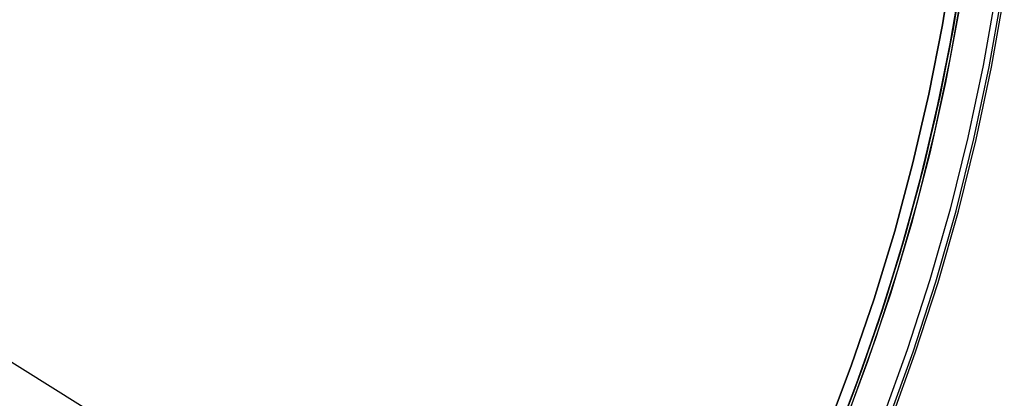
# Model space of a CAD drawing. Header units: millimetres. Extents: x 6049 to 7254, y -11340 to -10297.
# Tile 223 of 237: x 6733 to 6803, y -10733 to -10706. Entities that reach past the tile are written whole.
import ezdxf

# ---------------------------------------------------------------- set-up
doc = ezdxf.new("R2010")
doc.units = ezdxf.units.MM
doc.layers.add('color', color=7, linetype='Continuous')
doc.layers.add('luz', color=7, linetype='Continuous')

msp = doc.modelspace()

# ---------------------------------------------------------------- linework, layer by layer
at = {"layer": 'color', "color": 254, "true_color": 0xcad1ee}
for p, q in [((6798.363, -10706.159, -11.269), (6799.162, -10701.171, -11.269)), ((6798.363, -10706.159, -11.269), (6799.162, -10701.171, -11.269)), ((6798.363, -10706.159, -30.6), (6799.162, -10701.171, -30.6)), ((6799.162, -10701.171, -20.935), (6798.363, -10706.159, -20.935)), ((6798.363, -10706.159, -30.6), (6799.162, -10701.171, -30.6)), ((6798.922, -10708.625, -35.8), (6799.819, -10703.525, -35.8)), ((6798.922, -10708.625, -35.8), (6799.819, -10703.525, -35.8)), ((6802.181, -10703.899, -10.541), (6801.27, -10709.08, -10.541)), ((6802.181, -10703.899, -10.541), (6801.27, -10709.08, -10.541)), ((6801.704, -10709.164, -10.91), (6802.618, -10703.968, -10.91)), ((6801.867, -10709.196, -11.461), (6802.782, -10703.994, -11.461)), ((6801.867, -10709.196, -35.8), (6802.782, -10703.994, -35.8)), ((6801.867, -10709.196, -11.461), (6802.782, -10703.994, -11.461)), ((6801.867, -10709.196, -35.8), (6802.782, -10703.994, -35.8)), ((6801.867, -10709.196, -23.63), (6802.782, -10703.994, -23.63)), ((6799.545, -10705.193, -30.6), (6798.59, -10710.285, -30.6)), ((6799.545, -10705.193, -33.2), (6798.59, -10710.285, -33.2)), ((6799.545, -10705.193, -30.6), (6798.59, -10710.285, -30.6)), ((6797.395, -10711.116, -11.269), (6798.363, -10706.159, -11.269)), ((6797.395, -10711.116, -11.269), (6798.363, -10706.159, -11.269)), ((6797.395, -10711.116, -30.6), (6798.363, -10706.159, -30.6)), ((6798.363, -10706.159, -20.935), (6797.395, -10711.116, -20.935)), ((6797.395, -10711.116, -30.6), (6798.363, -10706.159, -30.6)), ((6797.849, -10713.691, -35.8), (6798.922, -10708.625, -35.8)), ((6797.849, -10713.691, -35.8), (6798.922, -10708.625, -35.8)), ((6801.27, -10709.08, -10.541), (6800.181, -10714.227, -10.541)), ((6801.27, -10709.08, -10.541), (6800.181, -10714.227, -10.541)), ((6800.612, -10714.326, -10.91), (6801.704, -10709.164, -10.91)), ((6800.773, -10714.363, -11.461), (6801.867, -10709.196, -11.461)), ((6800.773, -10714.363, -35.8), (6801.867, -10709.196, -35.8)), ((6800.773, -10714.363, -11.461), (6801.867, -10709.196, -11.461)), ((6800.773, -10714.363, -35.8), (6801.867, -10709.196, -35.8)), ((6800.773, -10714.363, -23.63), (6801.867, -10709.196, -23.63)), ((6798.59, -10710.285, -30.6), (6797.46, -10715.342, -30.6)), ((6798.59, -10710.285, -33.2), (6797.46, -10715.342, -33.2)), ((6798.59, -10710.285, -30.6), (6797.46, -10715.342, -30.6)), ((6796.26, -10716.038, -11.269), (6797.395, -10711.116, -11.269)), ((6796.26, -10716.038, -11.269), (6797.395, -10711.116, -11.269)), ((6796.26, -10716.038, -30.6), (6797.395, -10711.116, -30.6)), ((6797.395, -10711.116, -20.935), (6796.26, -10716.038, -20.935)), ((6796.26, -10716.038, -30.6), (6797.395, -10711.116, -30.6)), ((6796.603, -10718.717, -35.8), (6797.849, -10713.691, -35.8)), ((6796.603, -10718.717, -35.8), (6797.849, -10713.691, -35.8)), ((6800.181, -10714.227, -10.541), (6798.914, -10719.333, -10.541)), ((6800.181, -10714.227, -10.541), (6798.914, -10719.333, -10.541)), ((6799.341, -10719.447, -10.91), (6800.612, -10714.326, -10.91)), ((6799.502, -10719.489, -11.461), (6800.773, -10714.363, -11.461)), ((6799.502, -10719.489, -35.8), (6800.773, -10714.363, -35.8)), ((6799.502, -10719.489, -11.461), (6800.773, -10714.363, -11.461)), ((6799.502, -10719.489, -35.8), (6800.773, -10714.363, -35.8)), ((6799.502, -10719.489, -23.63), (6800.773, -10714.363, -23.63)), ((6797.46, -10715.342, -30.6), (6796.156, -10720.356, -30.6)), ((6797.46, -10715.342, -33.2), (6796.156, -10720.356, -33.2)), ((6797.46, -10715.342, -30.6), (6796.156, -10720.356, -30.6)), ((6794.959, -10720.918, -11.269), (6796.26, -10716.038, -11.269)), ((6794.959, -10720.918, -11.269), (6796.26, -10716.038, -11.269)), ((6794.959, -10720.918, -30.6), (6796.26, -10716.038, -30.6)), ((6796.26, -10716.038, -20.935), (6794.959, -10720.918, -20.935)), ((6794.959, -10720.918, -30.6), (6796.26, -10716.038, -30.6)), ((6795.183, -10723.697, -35.8), (6796.603, -10718.717, -35.8)), ((6795.183, -10723.697, -35.8), (6796.603, -10718.717, -35.8)), ((6798.914, -10719.333, -10.541), (6797.472, -10724.392, -10.541)), ((6798.914, -10719.333, -10.541), (6797.472, -10724.392, -10.541)), ((6797.895, -10724.521, -10.91), (6799.341, -10719.447, -10.91)), ((6798.054, -10724.569, -11.461), (6799.502, -10719.489, -11.461)), ((6798.054, -10724.569, -35.8), (6799.502, -10719.489, -35.8)), ((6798.054, -10724.569, -11.461), (6799.502, -10719.489, -11.461)), ((6798.054, -10724.569, -35.8), (6799.502, -10719.489, -35.8)), ((6798.054, -10724.569, -23.63), (6799.502, -10719.489, -23.63)), ((6793.493, -10725.751, -11.269), (6794.959, -10720.918, -11.269)), ((6793.493, -10725.751, -11.269), (6794.959, -10720.918, -11.269)), ((6793.493, -10725.751, -30.6), (6794.959, -10720.918, -30.6)), ((6794.959, -10720.918, -20.935), (6793.493, -10725.751, -20.935)), ((6793.493, -10725.751, -30.6), (6794.959, -10720.918, -30.6)), ((6796.156, -10720.356, -30.6), (6794.679, -10725.322, -30.6)), ((6796.156, -10720.356, -33.2), (6794.679, -10725.322, -33.2)), ((6796.156, -10720.356, -30.6), (6794.679, -10725.322, -30.6)), ((6793.593, -10728.625, -35.8), (6795.183, -10723.697, -35.8)), ((6793.593, -10728.625, -35.8), (6795.183, -10723.697, -35.8)), ((6797.472, -10724.392, -10.541), (6795.856, -10729.398, -10.541)), ((6797.472, -10724.392, -10.541), (6795.856, -10729.398, -10.541)), ((6796.275, -10729.542, -10.91), (6797.895, -10724.521, -10.91)), ((6796.431, -10729.595, -11.461), (6798.054, -10724.569, -11.461)), ((6796.431, -10729.595, -35.8), (6798.054, -10724.569, -35.8)), ((6796.431, -10729.595, -11.461), (6798.054, -10724.569, -11.461)), ((6796.431, -10729.595, -35.8), (6798.054, -10724.569, -35.8)), ((6796.431, -10729.595, -23.63), (6798.054, -10724.569, -23.63)), ((6791.864, -10730.532, -11.269), (6793.493, -10725.751, -11.269)), ((6791.864, -10730.532, -11.269), (6793.493, -10725.751, -11.269)), ((6791.864, -10730.532, -30.6), (6793.493, -10725.751, -30.6)), ((6793.493, -10725.751, -20.935), (6791.864, -10730.532, -20.935)), ((6791.864, -10730.532, -30.6), (6793.493, -10725.751, -30.6)), ((6794.679, -10725.322, -30.6), (6793.032, -10730.235, -30.6)), ((6794.679, -10725.322, -33.2), (6793.032, -10730.235, -33.2)), ((6794.679, -10725.322, -30.6), (6793.032, -10730.235, -30.6)), ((6791.833, -10733.495, -35.8), (6793.593, -10728.625, -35.8)), ((6791.833, -10733.495, -35.8), (6793.593, -10728.625, -35.8)), ((6795.856, -10729.398, -10.541), (6794.069, -10734.346, -10.541)), ((6795.856, -10729.398, -10.541), (6794.069, -10734.346, -10.541)), ((6794.482, -10734.504, -10.91), (6796.275, -10729.542, -10.91)), ((6794.637, -10734.563, -11.461), (6796.431, -10729.595, -11.461)), ((6794.637, -10734.563, -35.8), (6796.431, -10729.595, -35.8)), ((6794.637, -10734.563, -11.461), (6796.431, -10729.595, -11.461)), ((6794.637, -10734.563, -35.8), (6796.431, -10729.595, -35.8)), ((6794.637, -10734.563, -23.63), (6796.431, -10729.595, -23.63)), ((6790.074, -10735.255, -11.269), (6791.864, -10730.532, -11.269)), ((6790.074, -10735.255, -11.269), (6791.864, -10730.532, -11.269)), ((6790.074, -10735.255, -30.6), (6791.864, -10730.532, -30.6)), ((6791.864, -10730.532, -20.935), (6790.074, -10735.255, -20.935)), ((6790.074, -10735.255, -30.6), (6791.864, -10730.532, -30.6)), ((6793.032, -10730.235, -30.6), (6791.216, -10735.087, -30.6)), ((6793.032, -10730.235, -33.2), (6791.216, -10735.087, -33.2)), ((6793.032, -10730.235, -30.6), (6791.216, -10735.087, -30.6))]:
    msp.add_line(p, q, dxfattribs=at)
at = {"layer": 'luz', "color": 254, "true_color": 0xcad1ee}
for p, q in [((6524.619, -10600.72, -34.05), (6778.701, -10759.472, -34.05)), ((6524.619, -10600.72, -32.55), (6778.701, -10759.472, -32.55)), ((6799.95, -10701.312, -32.55), (6799.125, -10706.443, -32.55)), ((6799.125, -10706.443, -32.55), (6799.95, -10701.312, -32.55)), ((6799.95, -10701.312, -31.05), (6799.147, -10706.319, -31.05)), ((6799.147, -10706.319, -31.8), (6799.95, -10701.312, -31.8)), ((6798.873, -10707.814, -34.05), (6799.727, -10702.816, -34.05)), ((6799.727, -10702.816, -33.3), (6798.873, -10707.814, -33.3)), ((6799.125, -10706.443, -32.55), (6798.122, -10711.543, -32.55)), ((6798.122, -10711.543, -32.55), (6799.125, -10706.443, -32.55)), ((6799.147, -10706.319, -31.05), (6798.175, -10711.295, -31.05)), ((6798.175, -10711.295, -31.8), (6799.147, -10706.319, -31.8)), ((6797.851, -10712.78, -34.05), (6798.873, -10707.814, -34.05)), ((6798.873, -10707.814, -33.3), (6797.851, -10712.78, -33.3)), ((6798.122, -10711.543, -32.55), (6796.943, -10716.605, -32.55)), ((6796.943, -10716.605, -32.55), (6798.122, -10711.543, -32.55)), ((6798.175, -10711.295, -31.05), (6797.035, -10716.236, -31.05)), ((6797.035, -10716.236, -31.8), (6798.175, -10711.295, -31.8)), ((6796.661, -10717.709, -34.05), (6797.851, -10712.78, -34.05)), ((6797.851, -10712.78, -33.3), (6796.661, -10717.709, -33.3)), ((6796.943, -10716.605, -32.55), (6795.589, -10721.622, -32.55)), ((6795.589, -10721.622, -32.55), (6796.943, -10716.605, -32.55)), ((6797.035, -10716.236, -31.05), (6795.729, -10721.135, -31.05)), ((6795.729, -10721.135, -31.8), (6797.035, -10716.236, -31.8)), ((6795.305, -10722.595, -34.05), (6796.661, -10717.709, -34.05)), ((6796.661, -10717.709, -33.3), (6795.305, -10722.595, -33.3)), ((6795.589, -10721.622, -32.55), (6794.062, -10726.59, -32.55)), ((6794.062, -10726.59, -32.55), (6795.589, -10721.622, -32.55)), ((6795.729, -10721.135, -31.05), (6794.257, -10725.988, -31.05)), ((6794.257, -10725.988, -31.8), (6795.729, -10721.135, -31.8)), ((6793.784, -10727.432, -34.05), (6795.305, -10722.595, -34.05)), ((6795.305, -10722.595, -33.3), (6793.784, -10727.432, -33.3)), ((6794.257, -10725.988, -31.05), (6792.622, -10730.787, -31.05)), ((6792.622, -10730.787, -31.8), (6794.257, -10725.988, -31.8)), ((6794.062, -10726.59, -32.55), (6792.363, -10731.502, -32.55)), ((6792.363, -10731.502, -32.55), (6794.062, -10726.59, -32.55)), ((6792.101, -10732.215, -34.05), (6793.784, -10727.432, -34.05)), ((6793.784, -10727.432, -33.3), (6792.101, -10732.215, -33.3)), ((6792.622, -10730.787, -31.05), (6790.826, -10735.529, -31.05)), ((6790.826, -10735.529, -31.8), (6792.622, -10730.787, -31.8)), ((6792.363, -10731.502, -32.55), (6790.495, -10736.352, -32.55)), ((6790.495, -10736.352, -32.55), (6792.363, -10731.502, -32.55)), ((6790.256, -10736.939, -34.05), (6792.101, -10732.215, -34.05)), ((6792.101, -10732.215, -33.3), (6790.256, -10736.939, -33.3))]:
    msp.add_line(p, q, dxfattribs=at)

doc.saveas('drawing.dxf')
